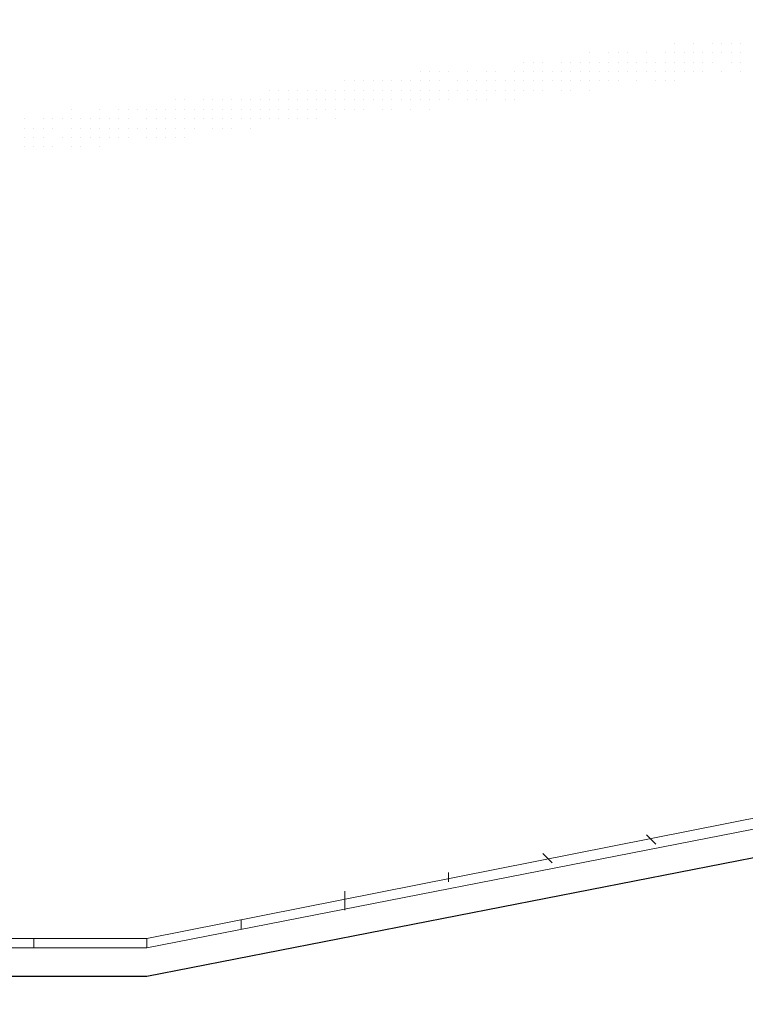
# Model space of a CAD drawing. Header units: metres. Extents: x 5.7 to 89.8, y 4 to 63.5.
# Tile 237 of 256: x 38.61 to 39.351, y 47.363 to 48.369. Entities that reach past the tile are written whole.
import ezdxf

# ---------------------------------------------------------------- set-up
doc = ezdxf.new("R2010")
doc.units = ezdxf.units.M
doc.header["$MEASUREMENT"] = 0
for name, color, linetype in [('PDF17_hatch-borshi', 7, 'Continuous'), ('PDF17_kaff', 7, 'Continuous'), ('PDF17_wall', 7, 'Continuous')]:
    doc.layers.add(name, color=color, linetype=linetype)

msp = doc.modelspace()

# ---------------------------------------------------------------- linework, layer by layer
at = {"layer": 'PDF17_hatch-borshi', "lineweight": 18}
for points in [[(39.2792, 48.3454), (39.2792, 48.3454)], [(39.2985, 48.3454), (39.2985, 48.3454)], [(39.3178, 48.3454), (39.3178, 48.3454)], [(39.3274, 48.3454), (39.3274, 48.3454)], [(39.337, 48.3454), (39.337, 48.3454)], [(39.3467, 48.3454), (39.3467, 48.3454)], [(39.3467, 48.3454), (39.3467, 48.3454)], [(39.1926, 48.3358), (39.1926, 48.3358)], [(39.2118, 48.3358), (39.2118, 48.3358)], [(39.2215, 48.3358), (39.2215, 48.3358)], [(39.2311, 48.3358), (39.2311, 48.3358)], [(39.2504, 48.3358), (39.2504, 48.3358)], [(39.2504, 48.3358), (39.2504, 48.3358)], [(39.2504, 48.3358), (39.2504, 48.3358)], [(39.2696, 48.3358), (39.2696, 48.3358)], [(39.2696, 48.3358), (39.2696, 48.3358)], [(39.2792, 48.3358), (39.2792, 48.3358)], [(39.2889, 48.3358), (39.2889, 48.3358)], [(39.2985, 48.3358), (39.2985, 48.3358)], [(39.3081, 48.3358), (39.3081, 48.3358)], [(39.3081, 48.3358), (39.3081, 48.3358)], [(39.3081, 48.3358), (39.3081, 48.3358)], [(39.3178, 48.3358), (39.3178, 48.3358)], [(39.3178, 48.3358), (39.3178, 48.3358)], [(39.3274, 48.3358), (39.3274, 48.3358)], [(39.3274, 48.3358), (39.3274, 48.3358)], [(39.337, 48.3358), (39.337, 48.3358)], [(39.337, 48.3358), (39.337, 48.3358)], [(39.337, 48.3358), (39.337, 48.3358)], [(39.3467, 48.3358), (39.3467, 48.3358)], [(39.3467, 48.3358), (39.3467, 48.3358)], [(39.3467, 48.3358), (39.3467, 48.3358)], [(39.1251, 48.3262), (39.1251, 48.3262)], [(39.1348, 48.3262), (39.1348, 48.3262)], [(39.1444, 48.3262), (39.1444, 48.3262)], [(39.1444, 48.3262), (39.1444, 48.3262)], [(39.1637, 48.3262), (39.1637, 48.3262)], [(39.1733, 48.3262), (39.1733, 48.3262)], [(39.1829, 48.3262), (39.1829, 48.3262)], [(39.1926, 48.3262), (39.1926, 48.3262)], [(39.2022, 48.3262), (39.2022, 48.3262)], [(39.2022, 48.3262), (39.2022, 48.3262)], [(39.2118, 48.3262), (39.2118, 48.3262)], [(39.2215, 48.3262), (39.2215, 48.3262)], [(39.2311, 48.3262), (39.2311, 48.3262)], [(39.2407, 48.3262), (39.2407, 48.3262)], [(39.2407, 48.3262), (39.2407, 48.3262)], [(39.2407, 48.3262), (39.2407, 48.3262)], [(39.2504, 48.3262), (39.2504, 48.3262)], [(39.26, 48.3262), (39.26, 48.3262)], [(39.26, 48.3262), (39.26, 48.3262)], [(39.26, 48.3262), (39.26, 48.3262)], [(39.26, 48.3262), (39.26, 48.3262)], [(39.2696, 48.3262), (39.2696, 48.3262)], [(39.2792, 48.3262), (39.2792, 48.3262)], [(39.2792, 48.3262), (39.2792, 48.3262)], [(39.2792, 48.3262), (39.2792, 48.3262)], [(39.2889, 48.3262), (39.2889, 48.3262)], [(39.2889, 48.3262), (39.2889, 48.3262)], [(39.2889, 48.3262), (39.2889, 48.3262)], [(39.2985, 48.3262), (39.2985, 48.3262)], [(39.2985, 48.3262), (39.2985, 48.3262)], [(39.3081, 48.3262), (39.3081, 48.3262)], [(39.3178, 48.3262), (39.3178, 48.3262)], [(39.3178, 48.3262), (39.3178, 48.3262)], [(39.337, 48.3262), (39.337, 48.3262)], [(39.337, 48.3262), (39.337, 48.3262)], [(39.3467, 48.3262), (39.3467, 48.3262)], [(39.0192, 48.3165), (39.0192, 48.3165)], [(39.0288, 48.3165), (39.0288, 48.3165)], [(39.0288, 48.3165), (39.0288, 48.3165)], [(39.0385, 48.3165), (39.0385, 48.3165)], [(39.0385, 48.3165), (39.0385, 48.3165)], [(39.0481, 48.3165), (39.0481, 48.3165)], [(39.0674, 48.3165), (39.0674, 48.3165)], [(39.0674, 48.3165), (39.0674, 48.3165)], [(39.0674, 48.3165), (39.0674, 48.3165)], [(39.0866, 48.3165), (39.0866, 48.3165)], [(39.0866, 48.3165), (39.0866, 48.3165)], [(39.0963, 48.3165), (39.0963, 48.3165)], [(39.0963, 48.3165), (39.0963, 48.3165)], [(39.0963, 48.3165), (39.0963, 48.3165)], [(39.1155, 48.3165), (39.1155, 48.3165)], [(39.1155, 48.3165), (39.1155, 48.3165)], [(39.1155, 48.3165), (39.1155, 48.3165)], [(39.1251, 48.3165), (39.1251, 48.3165)], [(39.1348, 48.3165), (39.1348, 48.3165)], [(39.1348, 48.3165), (39.1348, 48.3165)], [(39.1444, 48.3165), (39.1444, 48.3165)], [(39.154, 48.3165), (39.154, 48.3165)], [(39.154, 48.3165), (39.154, 48.3165)], [(39.1637, 48.3165), (39.1637, 48.3165)], [(39.1637, 48.3165), (39.1637, 48.3165)], [(39.1733, 48.3165), (39.1733, 48.3165)], [(39.1733, 48.3165), (39.1733, 48.3165)], [(39.1733, 48.3165), (39.1733, 48.3165)], [(39.1829, 48.3165), (39.1829, 48.3165)], [(39.1829, 48.3165), (39.1829, 48.3165)], [(39.1829, 48.3165), (39.1829, 48.3165)], [(39.1926, 48.3165), (39.1926, 48.3165)], [(39.1926, 48.3165), (39.1926, 48.3165)], [(39.2022, 48.3165), (39.2022, 48.3165)], [(39.2022, 48.3165), (39.2022, 48.3165)], [(39.2118, 48.3165), (39.2118, 48.3165)], [(39.2118, 48.3165), (39.2118, 48.3165)], [(39.2118, 48.3165), (39.2118, 48.3165)], [(39.2118, 48.3165), (39.2118, 48.3165)], [(39.2215, 48.3165), (39.2215, 48.3165)], [(39.2311, 48.3165), (39.2311, 48.3165)], [(39.2311, 48.3165), (39.2311, 48.3165)], [(39.2311, 48.3165), (39.2311, 48.3165)], [(39.2407, 48.3165), (39.2407, 48.3165)], [(39.2504, 48.3165), (39.2504, 48.3165)], [(39.2504, 48.3165), (39.2504, 48.3165)], [(39.26, 48.3165), (39.26, 48.3165)], [(39.2696, 48.3165), (39.2696, 48.3165)], [(39.2696, 48.3165), (39.2696, 48.3165)], [(39.2792, 48.3165), (39.2792, 48.3165)], [(39.2792, 48.3165), (39.2792, 48.3165)], [(39.2889, 48.3165), (39.2889, 48.3165)], [(39.2985, 48.3165), (39.2985, 48.3165)], [(39.2985, 48.3165), (39.2985, 48.3165)], [(39.2985, 48.3165), (39.2985, 48.3165)], [(39.3081, 48.3165), (39.3081, 48.3165)], [(39.3081, 48.3165), (39.3081, 48.3165)], [(39.3274, 48.3165), (39.3274, 48.3165)], [(39.3274, 48.3165), (39.3274, 48.3165)], [(39.3274, 48.3165), (39.3274, 48.3165)], [(39.3467, 48.3165), (39.3467, 48.3165)], [(39.3467, 48.3165), (39.3467, 48.3165)], [(38.9422, 48.3069), (38.9422, 48.3069)], [(38.9518, 48.3069), (38.9518, 48.3069)], [(38.9614, 48.3069), (38.9614, 48.3069)], [(38.971, 48.3069), (38.971, 48.3069)], [(38.9807, 48.3069), (38.9807, 48.3069)], [(38.9807, 48.3069), (38.9807, 48.3069)], [(38.9807, 48.3069), (38.9807, 48.3069)], [(38.9903, 48.3069), (38.9903, 48.3069)], [(38.9999, 48.3069), (38.9999, 48.3069)], [(38.9999, 48.3069), (38.9999, 48.3069)], [(39.0096, 48.3069), (39.0096, 48.3069)], [(39.0096, 48.3069), (39.0096, 48.3069)], [(39.0096, 48.3069), (39.0096, 48.3069)], [(39.0192, 48.3069), (39.0192, 48.3069)], [(39.0288, 48.3069), (39.0288, 48.3069)], [(39.0385, 48.3069), (39.0385, 48.3069)], [(39.0385, 48.3069), (39.0385, 48.3069)], [(39.0577, 48.3069), (39.0577, 48.3069)], [(39.0577, 48.3069), (39.0577, 48.3069)], [(39.0674, 48.3069), (39.0674, 48.3069)], [(39.077, 48.3069), (39.077, 48.3069)], [(39.077, 48.3069), (39.077, 48.3069)], [(39.0866, 48.3069), (39.0866, 48.3069)], [(39.0963, 48.3069), (39.0963, 48.3069)], [(39.0963, 48.3069), (39.0963, 48.3069)], [(39.1059, 48.3069), (39.1059, 48.3069)], [(39.1059, 48.3069), (39.1059, 48.3069)], [(39.1059, 48.3069), (39.1059, 48.3069)], [(39.1059, 48.3069), (39.1059, 48.3069)], [(39.1155, 48.3069), (39.1155, 48.3069)], [(39.1251, 48.3069), (39.1251, 48.3069)], [(39.1251, 48.3069), (39.1251, 48.3069)], [(39.1251, 48.3069), (39.1251, 48.3069)], [(39.1348, 48.3069), (39.1348, 48.3069)], [(39.1348, 48.3069), (39.1348, 48.3069)], [(39.1348, 48.3069), (39.1348, 48.3069)], [(39.1444, 48.3069), (39.1444, 48.3069)], [(39.1444, 48.3069), (39.1444, 48.3069)], [(39.154, 48.3069), (39.154, 48.3069)], [(39.154, 48.3069), (39.154, 48.3069)], [(39.154, 48.3069), (39.154, 48.3069)], [(39.154, 48.3069), (39.154, 48.3069)], [(39.1637, 48.3069), (39.1637, 48.3069)], [(39.1637, 48.3069), (39.1637, 48.3069)], [(39.1733, 48.3069), (39.1733, 48.3069)], [(39.1733, 48.3069), (39.1733, 48.3069)], [(39.1829, 48.3069), (39.1829, 48.3069)], [(39.1926, 48.3069), (39.1926, 48.3069)], [(39.1926, 48.3069), (39.1926, 48.3069)], [(39.2022, 48.3069), (39.2022, 48.3069)], [(39.2022, 48.3069), (39.2022, 48.3069)], [(39.2118, 48.3069), (39.2118, 48.3069)], [(39.2118, 48.3069), (39.2118, 48.3069)], [(39.2215, 48.3069), (39.2215, 48.3069)], [(39.2215, 48.3069), (39.2215, 48.3069)], [(39.2215, 48.3069), (39.2215, 48.3069)], [(39.2407, 48.3069), (39.2407, 48.3069)], [(39.2407, 48.3069), (39.2407, 48.3069)], [(39.2407, 48.3069), (39.2407, 48.3069)], [(39.26, 48.3069), (39.26, 48.3069)], [(39.2696, 48.3069), (39.2696, 48.3069)], [(39.2792, 48.3069), (39.2792, 48.3069)], [(38.8651, 48.2973), (38.8651, 48.2973)], [(38.8747, 48.2973), (38.8747, 48.2973)], [(38.8747, 48.2973), (38.8747, 48.2973)], [(38.8844, 48.2973), (38.8844, 48.2973)], [(38.894, 48.2973), (38.894, 48.2973)], [(38.9036, 48.2973), (38.9036, 48.2973)], [(38.9036, 48.2973), (38.9036, 48.2973)], [(38.9133, 48.2973), (38.9133, 48.2973)], [(38.9133, 48.2973), (38.9133, 48.2973)], [(38.9133, 48.2973), (38.9133, 48.2973)], [(38.9229, 48.2973), (38.9229, 48.2973)], [(38.9229, 48.2973), (38.9229, 48.2973)], [(38.9325, 48.2973), (38.9325, 48.2973)], [(38.9325, 48.2973), (38.9325, 48.2973)], [(38.9325, 48.2973), (38.9325, 48.2973)], [(38.9325, 48.2973), (38.9325, 48.2973)], [(38.9422, 48.2973), (38.9422, 48.2973)], [(38.9518, 48.2973), (38.9518, 48.2973)], [(38.9518, 48.2973), (38.9518, 48.2973)], [(38.9614, 48.2973), (38.9614, 48.2973)], [(38.9614, 48.2973), (38.9614, 48.2973)], [(38.9614, 48.2973), (38.9614, 48.2973)], [(38.971, 48.2973), (38.971, 48.2973)], [(38.9807, 48.2973), (38.9807, 48.2973)], [(38.9807, 48.2973), (38.9807, 48.2973)], [(38.9903, 48.2973), (38.9903, 48.2973)], [(38.9903, 48.2973), (38.9903, 48.2973)], [(38.9999, 48.2973), (38.9999, 48.2973)], [(38.9999, 48.2973), (38.9999, 48.2973)], [(39.0096, 48.2973), (39.0096, 48.2973)], [(39.0096, 48.2973), (39.0096, 48.2973)], [(39.0192, 48.2973), (39.0192, 48.2973)], [(39.0192, 48.2973), (39.0192, 48.2973)], [(39.0288, 48.2973), (39.0288, 48.2973)], [(39.0288, 48.2973), (39.0288, 48.2973)], [(39.0288, 48.2973), (39.0288, 48.2973)], [(39.0288, 48.2973), (39.0288, 48.2973)], [(39.0385, 48.2973), (39.0385, 48.2973)], [(39.0385, 48.2973), (39.0385, 48.2973)], [(39.0481, 48.2973), (39.0481, 48.2973)], [(39.0481, 48.2973), (39.0481, 48.2973)], [(39.0481, 48.2973), (39.0481, 48.2973)], [(39.0481, 48.2973), (39.0481, 48.2973)], [(39.0577, 48.2973), (39.0577, 48.2973)], [(39.0577, 48.2973), (39.0577, 48.2973)], [(39.0577, 48.2973), (39.0577, 48.2973)], [(39.0674, 48.2973), (39.0674, 48.2973)], [(39.0674, 48.2973), (39.0674, 48.2973)], [(39.077, 48.2973), (39.077, 48.2973)], [(39.077, 48.2973), (39.077, 48.2973)], [(39.077, 48.2973), (39.077, 48.2973)], [(39.077, 48.2973), (39.077, 48.2973)], [(39.077, 48.2973), (39.077, 48.2973)], [(39.0866, 48.2973), (39.0866, 48.2973)], [(39.0866, 48.2973), (39.0866, 48.2973)], [(39.0963, 48.2973), (39.0963, 48.2973)], [(39.1059, 48.2973), (39.1059, 48.2973)], [(39.1059, 48.2973), (39.1059, 48.2973)], [(39.1155, 48.2973), (39.1155, 48.2973)], [(39.1155, 48.2973), (39.1155, 48.2973)], [(39.1251, 48.2973), (39.1251, 48.2973)], [(39.1251, 48.2973), (39.1251, 48.2973)], [(39.1348, 48.2973), (39.1348, 48.2973)], [(39.1444, 48.2973), (39.1444, 48.2973)], [(39.1444, 48.2973), (39.1444, 48.2973)], [(39.1637, 48.2973), (39.1637, 48.2973)], [(39.1733, 48.2973), (39.1733, 48.2973)], [(39.1733, 48.2973), (39.1733, 48.2973)], [(39.1926, 48.2973), (39.1926, 48.2973)], [(38.7688, 48.2876), (38.7688, 48.2876)], [(38.7784, 48.2876), (38.7784, 48.2876)], [(38.7977, 48.2876), (38.7977, 48.2876)], [(38.7977, 48.2876), (38.7977, 48.2876)], [(38.7977, 48.2876), (38.7977, 48.2876)], [(38.8073, 48.2876), (38.8073, 48.2876)], [(38.8169, 48.2876), (38.8169, 48.2876)], [(38.8169, 48.2876), (38.8169, 48.2876)], [(38.8169, 48.2876), (38.8169, 48.2876)], [(38.8266, 48.2876), (38.8266, 48.2876)], [(38.8266, 48.2876), (38.8266, 48.2876)], [(38.8266, 48.2876), (38.8266, 48.2876)], [(38.8266, 48.2876), (38.8266, 48.2876)], [(38.8362, 48.2876), (38.8362, 48.2876)], [(38.8362, 48.2876), (38.8362, 48.2876)], [(38.8458, 48.2876), (38.8458, 48.2876)], [(38.8458, 48.2876), (38.8458, 48.2876)], [(38.8555, 48.2876), (38.8555, 48.2876)], [(38.8555, 48.2876), (38.8555, 48.2876)], [(38.8555, 48.2876), (38.8555, 48.2876)], [(38.8555, 48.2876), (38.8555, 48.2876)], [(38.8651, 48.2876), (38.8651, 48.2876)], [(38.8747, 48.2876), (38.8747, 48.2876)], [(38.8747, 48.2876), (38.8747, 48.2876)], [(38.8844, 48.2876), (38.8844, 48.2876)], [(38.8844, 48.2876), (38.8844, 48.2876)], [(38.894, 48.2876), (38.894, 48.2876)], [(38.9036, 48.2876), (38.9036, 48.2876)], [(38.9036, 48.2876), (38.9036, 48.2876)], [(38.9133, 48.2876), (38.9133, 48.2876)], [(38.9133, 48.2876), (38.9133, 48.2876)], [(38.9229, 48.2876), (38.9229, 48.2876)], [(38.9229, 48.2876), (38.9229, 48.2876)], [(38.9325, 48.2876), (38.9325, 48.2876)], [(38.9422, 48.2876), (38.9422, 48.2876)], [(38.9422, 48.2876), (38.9422, 48.2876)], [(38.9422, 48.2876), (38.9422, 48.2876)], [(38.9518, 48.2876), (38.9518, 48.2876)], [(38.9518, 48.2876), (38.9518, 48.2876)], [(38.9614, 48.2876), (38.9614, 48.2876)], [(38.971, 48.2876), (38.971, 48.2876)], [(38.971, 48.2876), (38.971, 48.2876)], [(38.971, 48.2876), (38.971, 48.2876)], [(38.971, 48.2876), (38.971, 48.2876)], [(38.9807, 48.2876), (38.9807, 48.2876)], [(38.9903, 48.2876), (38.9903, 48.2876)], [(38.9903, 48.2876), (38.9903, 48.2876)], [(38.9903, 48.2876), (38.9903, 48.2876)], [(38.9999, 48.2876), (38.9999, 48.2876)], [(38.9999, 48.2876), (38.9999, 48.2876)], [(39.0096, 48.2876), (39.0096, 48.2876)], [(39.0096, 48.2876), (39.0096, 48.2876)], [(39.0192, 48.2876), (39.0192, 48.2876)], [(39.0288, 48.2876), (39.0288, 48.2876)], [(39.0288, 48.2876), (39.0288, 48.2876)], [(39.0385, 48.2876), (39.0385, 48.2876)], [(39.0481, 48.2876), (39.0481, 48.2876)], [(39.0674, 48.2876), (39.0674, 48.2876)], [(39.0674, 48.2876), (39.0674, 48.2876)], [(39.077, 48.2876), (39.077, 48.2876)], [(39.0866, 48.2876), (39.0866, 48.2876)], [(39.0866, 48.2876), (39.0866, 48.2876)], [(39.1059, 48.2876), (39.1059, 48.2876)], [(39.1155, 48.2876), (39.1155, 48.2876)], [(38.6628, 48.278), (38.6628, 48.278)], [(38.6917, 48.278), (38.6917, 48.278)], [(38.711, 48.278), (38.711, 48.278)], [(38.711, 48.278), (38.711, 48.278)], [(38.7206, 48.278), (38.7206, 48.278)], [(38.7303, 48.278), (38.7303, 48.278)], [(38.7303, 48.278), (38.7303, 48.278)], [(38.7303, 48.278), (38.7303, 48.278)], [(38.7399, 48.278), (38.7399, 48.278)], [(38.7495, 48.278), (38.7495, 48.278)], [(38.7495, 48.278), (38.7495, 48.278)], [(38.7495, 48.278), (38.7495, 48.278)], [(38.7495, 48.278), (38.7495, 48.278)], [(38.7592, 48.278), (38.7592, 48.278)], [(38.7592, 48.278), (38.7592, 48.278)], [(38.7688, 48.278), (38.7688, 48.278)], [(38.7688, 48.278), (38.7688, 48.278)], [(38.7784, 48.278), (38.7784, 48.278)], [(38.7784, 48.278), (38.7784, 48.278)], [(38.7784, 48.278), (38.7784, 48.278)], [(38.7881, 48.278), (38.7881, 48.278)], [(38.7881, 48.278), (38.7881, 48.278)], [(38.7977, 48.278), (38.7977, 48.278)], [(38.7977, 48.278), (38.7977, 48.278)], [(38.8073, 48.278), (38.8073, 48.278)], [(38.8073, 48.278), (38.8073, 48.278)], [(38.8169, 48.278), (38.8169, 48.278)], [(38.8266, 48.278), (38.8266, 48.278)], [(38.8266, 48.278), (38.8266, 48.278)], [(38.8266, 48.278), (38.8266, 48.278)], [(38.8362, 48.278), (38.8362, 48.278)], [(38.8458, 48.278), (38.8458, 48.278)], [(38.8458, 48.278), (38.8458, 48.278)], [(38.8555, 48.278), (38.8555, 48.278)], [(38.8651, 48.278), (38.8651, 48.278)], [(38.8651, 48.278), (38.8651, 48.278)], [(38.8651, 48.278), (38.8651, 48.278)], [(38.8747, 48.278), (38.8747, 48.278)], [(38.8747, 48.278), (38.8747, 48.278)], [(38.8844, 48.278), (38.8844, 48.278)], [(38.8844, 48.278), (38.8844, 48.278)], [(38.8844, 48.278), (38.8844, 48.278)], [(38.894, 48.278), (38.894, 48.278)], [(38.894, 48.278), (38.894, 48.278)], [(38.894, 48.278), (38.894, 48.278)], [(38.9036, 48.278), (38.9036, 48.278)], [(38.9036, 48.278), (38.9036, 48.278)], [(38.9133, 48.278), (38.9133, 48.278)], [(38.9133, 48.278), (38.9133, 48.278)], [(38.9229, 48.278), (38.9229, 48.278)], [(38.9229, 48.278), (38.9229, 48.278)], [(38.9229, 48.278), (38.9229, 48.278)], [(38.9325, 48.278), (38.9325, 48.278)], [(38.9325, 48.278), (38.9325, 48.278)], [(38.9422, 48.278), (38.9422, 48.278)], [(38.9422, 48.278), (38.9422, 48.278)], [(38.9518, 48.278), (38.9518, 48.278)], [(38.9614, 48.278), (38.9614, 48.278)], [(38.9614, 48.278), (38.9614, 48.278)], [(38.9807, 48.278), (38.9807, 48.278)], [(38.9807, 48.278), (38.9807, 48.278)], [(38.9807, 48.278), (38.9807, 48.278)], [(38.9903, 48.278), (38.9903, 48.278)], [(39.0096, 48.278), (39.0096, 48.278)], [(39.0288, 48.278), (39.0288, 48.278)], [(38.6147, 48.2684), (38.6147, 48.2684)], [(38.634, 48.2684), (38.634, 48.2684)], [(38.6436, 48.2684), (38.6436, 48.2684)], [(38.6532, 48.2684), (38.6532, 48.2684)], [(38.6532, 48.2684), (38.6532, 48.2684)], [(38.6628, 48.2684), (38.6628, 48.2684)], [(38.6628, 48.2684), (38.6628, 48.2684)], [(38.6725, 48.2684), (38.6725, 48.2684)], [(38.6725, 48.2684), (38.6725, 48.2684)], [(38.6725, 48.2684), (38.6725, 48.2684)], [(38.6821, 48.2684), (38.6821, 48.2684)], [(38.6821, 48.2684), (38.6821, 48.2684)], [(38.6917, 48.2684), (38.6917, 48.2684)], [(38.6917, 48.2684), (38.6917, 48.2684)], [(38.6917, 48.2684), (38.6917, 48.2684)], [(38.7014, 48.2684), (38.7014, 48.2684)], [(38.7014, 48.2684), (38.7014, 48.2684)], [(38.711, 48.2684), (38.711, 48.2684)], [(38.7206, 48.2684), (38.7206, 48.2684)], [(38.7206, 48.2684), (38.7206, 48.2684)], [(38.7206, 48.2684), (38.7206, 48.2684)], [(38.7206, 48.2684), (38.7206, 48.2684)], [(38.7399, 48.2684), (38.7399, 48.2684)], [(38.7399, 48.2684), (38.7399, 48.2684)], [(38.7495, 48.2684), (38.7495, 48.2684)], [(38.7592, 48.2684), (38.7592, 48.2684)], [(38.7688, 48.2684), (38.7688, 48.2684)], [(38.7784, 48.2684), (38.7784, 48.2684)], [(38.7784, 48.2684), (38.7784, 48.2684)], [(38.7881, 48.2684), (38.7881, 48.2684)], [(38.7977, 48.2684), (38.7977, 48.2684)], [(38.7977, 48.2684), (38.7977, 48.2684)], [(38.8073, 48.2684), (38.8073, 48.2684)], [(38.8073, 48.2684), (38.8073, 48.2684)], [(38.8169, 48.2684), (38.8169, 48.2684)], [(38.8169, 48.2684), (38.8169, 48.2684)], [(38.8169, 48.2684), (38.8169, 48.2684)], [(38.8266, 48.2684), (38.8266, 48.2684)], [(38.8362, 48.2684), (38.8362, 48.2684)], [(38.8362, 48.2684), (38.8362, 48.2684)], [(38.8362, 48.2684), (38.8362, 48.2684)], [(38.8458, 48.2684), (38.8458, 48.2684)], [(38.8458, 48.2684), (38.8458, 48.2684)], [(38.8555, 48.2684), (38.8555, 48.2684)], [(38.8555, 48.2684), (38.8555, 48.2684)], [(38.8555, 48.2684), (38.8555, 48.2684)], [(38.8651, 48.2684), (38.8651, 48.2684)], [(38.8747, 48.2684), (38.8747, 48.2684)], [(38.8747, 48.2684), (38.8747, 48.2684)], [(38.8844, 48.2684), (38.8844, 48.2684)], [(38.894, 48.2684), (38.894, 48.2684)], [(38.9036, 48.2684), (38.9036, 48.2684)], [(38.9133, 48.2684), (38.9133, 48.2684)], [(38.9325, 48.2684), (38.9325, 48.2684)], [(38.6147, 48.2587), (38.6147, 48.2587)], [(38.6147, 48.2587), (38.6147, 48.2587)], [(38.6147, 48.2587), (38.6147, 48.2587)], [(38.6243, 48.2587), (38.6243, 48.2587)], [(38.6243, 48.2587), (38.6243, 48.2587)], [(38.634, 48.2587), (38.634, 48.2587)], [(38.634, 48.2587), (38.634, 48.2587)], [(38.6436, 48.2587), (38.6436, 48.2587)], [(38.6436, 48.2587), (38.6436, 48.2587)], [(38.6436, 48.2587), (38.6436, 48.2587)], [(38.6436, 48.2587), (38.6436, 48.2587)], [(38.6628, 48.2587), (38.6628, 48.2587)], [(38.6628, 48.2587), (38.6628, 48.2587)], [(38.6725, 48.2587), (38.6725, 48.2587)], [(38.6821, 48.2587), (38.6821, 48.2587)], [(38.6917, 48.2587), (38.6917, 48.2587)], [(38.6917, 48.2587), (38.6917, 48.2587)], [(38.7014, 48.2587), (38.7014, 48.2587)], [(38.711, 48.2587), (38.711, 48.2587)], [(38.711, 48.2587), (38.711, 48.2587)], [(38.711, 48.2587), (38.711, 48.2587)], [(38.7206, 48.2587), (38.7206, 48.2587)], [(38.7303, 48.2587), (38.7303, 48.2587)], [(38.7303, 48.2587), (38.7303, 48.2587)], [(38.7303, 48.2587), (38.7303, 48.2587)], [(38.7303, 48.2587), (38.7303, 48.2587)], [(38.7399, 48.2587), (38.7399, 48.2587)], [(38.7399, 48.2587), (38.7399, 48.2587)], [(38.7399, 48.2587), (38.7399, 48.2587)], [(38.7495, 48.2587), (38.7495, 48.2587)], [(38.7495, 48.2587), (38.7495, 48.2587)], [(38.7592, 48.2587), (38.7592, 48.2587)], [(38.7592, 48.2587), (38.7592, 48.2587)], [(38.7592, 48.2587), (38.7592, 48.2587)], [(38.7688, 48.2587), (38.7688, 48.2587)], [(38.7688, 48.2587), (38.7688, 48.2587)], [(38.7688, 48.2587), (38.7688, 48.2587)], [(38.7784, 48.2587), (38.7784, 48.2587)], [(38.7784, 48.2587), (38.7784, 48.2587)], [(38.7881, 48.2587), (38.7881, 48.2587)], [(38.7881, 48.2587), (38.7881, 48.2587)], [(38.7881, 48.2587), (38.7881, 48.2587)], [(38.8073, 48.2587), (38.8073, 48.2587)], [(38.8073, 48.2587), (38.8073, 48.2587)], [(38.8169, 48.2587), (38.8169, 48.2587)], [(38.8266, 48.2587), (38.8266, 48.2587)], [(38.8266, 48.2587), (38.8266, 48.2587)], [(38.8458, 48.2587), (38.8458, 48.2587)], [(38.8458, 48.2587), (38.8458, 48.2587)], [(38.6147, 48.2491), (38.6147, 48.2491)], [(38.6243, 48.2491), (38.6243, 48.2491)], [(38.6243, 48.2491), (38.6243, 48.2491)], [(38.634, 48.2491), (38.634, 48.2491)], [(38.634, 48.2491), (38.634, 48.2491)], [(38.6532, 48.2491), (38.6532, 48.2491)], [(38.6532, 48.2491), (38.6532, 48.2491)], [(38.6532, 48.2491), (38.6532, 48.2491)], [(38.6532, 48.2491), (38.6532, 48.2491)], [(38.6628, 48.2491), (38.6628, 48.2491)], [(38.6628, 48.2491), (38.6628, 48.2491)], [(38.6725, 48.2491), (38.6725, 48.2491)], [(38.6725, 48.2491), (38.6725, 48.2491)], [(38.6725, 48.2491), (38.6725, 48.2491)], [(38.6821, 48.2491), (38.6821, 48.2491)], [(38.6821, 48.2491), (38.6821, 48.2491)], [(38.6821, 48.2491), (38.6821, 48.2491)], [(38.6917, 48.2491), (38.6917, 48.2491)], [(38.6917, 48.2491), (38.6917, 48.2491)], [(38.7014, 48.2491), (38.7014, 48.2491)], [(38.7014, 48.2491), (38.7014, 48.2491)], [(38.7014, 48.2491), (38.7014, 48.2491)], [(38.711, 48.2491), (38.711, 48.2491)], [(38.711, 48.2491), (38.711, 48.2491)], [(38.7206, 48.2491), (38.7206, 48.2491)], [(38.7206, 48.2491), (38.7206, 48.2491)], [(38.7206, 48.2491), (38.7206, 48.2491)], [(38.7399, 48.2491), (38.7399, 48.2491)], [(38.7495, 48.2491), (38.7495, 48.2491)], [(38.7592, 48.2491), (38.7592, 48.2491)], [(38.7688, 48.2491), (38.7688, 48.2491)], [(38.7784, 48.2491), (38.7784, 48.2491)], [(38.6147, 48.2395), (38.6147, 48.2395)], [(38.6147, 48.2395), (38.6147, 48.2395)], [(38.6243, 48.2395), (38.6243, 48.2395)], [(38.6243, 48.2395), (38.6243, 48.2395)], [(38.634, 48.2395), (38.634, 48.2395)], [(38.6436, 48.2395), (38.6436, 48.2395)], [(38.6436, 48.2395), (38.6436, 48.2395)], [(38.6628, 48.2395), (38.6628, 48.2395)], [(38.6725, 48.2395), (38.6725, 48.2395)], [(38.6917, 48.2395), (38.6917, 48.2395)]]:
    msp.add_lwpolyline(points, dxfattribs=at)
at = {"layer": 'PDF17_kaff', "lineweight": 20}
for points in [[(57.7711, 48.7307), (47.1287, 48.7307), (42.9198, 48.2587), (38.7399, 47.4304), (32.8552, 47.4304), (32.7974, 47.3823)], [(57.7711, 48.7114), (47.1287, 48.7114), (42.9295, 48.2395), (38.7399, 47.4208), (32.8649, 47.4208), (32.7974, 47.363)], [(39.26, 47.5268), (39.2504, 47.5364)], [(39.154, 47.5075), (39.1444, 47.5171)], [(39.0481, 47.4882), (39.0481, 47.4979)], [(38.9422, 47.4593), (38.9422, 47.4786)], [(38.8362, 47.4401), (38.8362, 47.4497)], [(38.6243, 47.4208), (38.6243, 47.4304)], [(38.7399, 47.4208), (38.7399, 47.4304)]]:
    msp.add_lwpolyline(points, dxfattribs=at)
at = {"layer": 'PDF17_wall', "lineweight": 25}
msp.add_lwpolyline([(32.8263, 47.3919), (38.7399, 47.3919), (42.9295, 48.2106), (47.1287, 48.6825), (57.8867, 48.6825), (57.8867, 49.7516), (58.2142, 49.7516), (58.2142, 48.6825), (58.5416, 48.6825), (58.5416, 48.3647)], dxfattribs=at)

doc.saveas('drawing.dxf')
